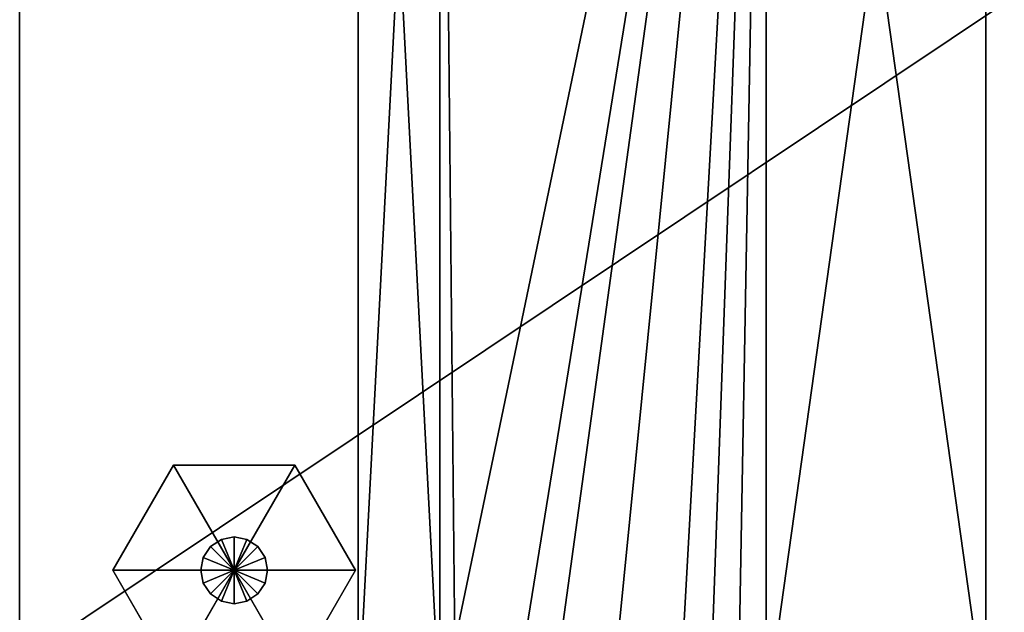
# Model space of a CAD drawing. Extents: x -0.5 to 19.9, y -0.4 to 1.1.
# Tile 14 of 53: x -0.4552 to -0.3327, y -0.2498 to -0.1762. Entities that reach past the tile are written whole.
import ezdxf

# ---------------------------------------------------------------- set-up
doc = ezdxf.new("R2010")
doc.units = 0
doc.layers.get('0').update_dxf_attribs({"color": 13, "linetype": 'CONTINUOUS'})

# ---------------------------------------------------------------- blocks, each defined once
blk = doc.blocks.new('GROUP1_1')
for p, q in [((-0.45518, -0.25594, 0.01608), (-0.45518, 0.35231, 0.01608)), ((-0.45518, 0.35231, 1.80919), (-0.45518, -0.25594, 1.80919)), ((-0.41307, -0.06764, 1.79011), (-0.41307, -0.26246, 1.79011)), ((-0.41307, -0.26254, 1.81307), (-0.41307, -0.06772, 1.81307)), ((-0.40291, -0.26246, 1.79011), (-0.40291, -0.06764, 1.79011)), ((-0.40291, -0.26254, 1.81307), (-0.40291, -0.06772, 1.81307)), ((-0.36234, -0.06764, 1.79011), (-0.36234, -0.26246, 1.79011)), ((-0.36234, -0.06772, 1.81307), (-0.36234, -0.26254, 1.81307)), ((-0.33501, -0.26246, 1.79011), (-0.33501, -0.06764, 1.79011)), ((-0.33501, -0.06772, 1.81307), (-0.33501, -0.26254, 1.81307)), ((-0.43009, -0.24075, 0.01902), (-0.43144, -0.24165, 0.01902)), ((-0.4285, -0.24044, 0.01902), (-0.43009, -0.24075, 0.01902)), ((-0.4285, -0.2446, 0.01902), (-0.43009, -0.24075, 0.01902)), ((-0.4285, -0.2446, 0.01902), (-0.4285, -0.24044, 0.01902)), ((-0.42691, -0.24075, 0.01902), (-0.4285, -0.24044, 0.01902)), ((-0.4285, -0.2446, 0.01902), (-0.42691, -0.24075, 0.01902)), ((-0.42556, -0.24165, 0.01902), (-0.42691, -0.24075, 0.01902)), ((-0.43144, -0.24165, 0.01902), (-0.43234, -0.243, 0.01902)), ((-0.4285, -0.2446, 0.01902), (-0.43144, -0.24165, 0.01902)), ((-0.4285, -0.2446, 0.01902), (-0.42556, -0.24165, 0.01902)), ((-0.42466, -0.243, 0.01902), (-0.42556, -0.24165, 0.01902)), ((-0.43234, -0.243, 0.01902), (-0.43266, -0.2446, 0.01902)), ((-0.4285, -0.2446, 0.01902), (-0.43234, -0.243, 0.01902)), ((-0.4285, -0.2446, 0.01902), (-0.42466, -0.243, 0.01902)), ((-0.42434, -0.2446, 0.01902), (-0.42466, -0.243, 0.01902)), ((-0.43266, -0.2446, 0.01902), (-0.43234, -0.24619, 0.01902)), ((-0.4285, -0.2446, 0.01902), (-0.43266, -0.2446, 0.01902)), ((-0.4285, -0.2446, 0.01902), (-0.43234, -0.24619, 0.01902)), ((-0.4285, -0.2446, 0.01902), (-0.43144, -0.24754, 0.01902)), ((-0.4285, -0.2446, 0.01902), (-0.43009, -0.24844, 0.01902)), ((-0.42434, -0.2446, 0.01902), (-0.4285, -0.2446, 0.01902)), ((-0.4285, -0.2446, 0.01902), (-0.42466, -0.24619, 0.01902)), ((-0.4285, -0.2446, 0.01902), (-0.42556, -0.24754, 0.01902)), ((-0.4285, -0.2446, 0.01902), (-0.42691, -0.24844, 0.01902)), ((-0.4285, -0.2446, 0.01902), (-0.4285, -0.24876, 0.01902)), ((-0.42466, -0.24619, 0.01902), (-0.42434, -0.2446, 0.01902)), ((-0.43234, -0.24619, 0.01902), (-0.43144, -0.24754, 0.01902)), ((-0.42556, -0.24754, 0.01902), (-0.42466, -0.24619, 0.01902)), ((-0.43144, -0.24754, 0.01902), (-0.43009, -0.24844, 0.01902)), ((-0.43009, -0.24844, 0.01902), (-0.4285, -0.24876, 0.01902)), ((-0.4285, -0.24876, 0.01902), (-0.42691, -0.24844, 0.01902)), ((-0.42691, -0.24844, 0.01902), (-0.42556, -0.24754, 0.01902))]:
    blk.add_line(p, q)
at = {"color": 7}
mesh = blk.add_polyface(dxfattribs=at)
corners = [(0.45518, 0.35231, 0.01608), (-0.45518, -0.25594, 0.01608), (-0.45518, 0.35231, 0.01608), (0.45518, -0.25594, 0.01608)]
mesh.append_faces([[corners[k] for k in face] for face in [(0, 1, 2), (1, 0, 3)]], dxfattribs={"vtx0": -1, "color": 7})
mesh = blk.add_polyface(dxfattribs=at)
corners = [(0.45518, -0.25594, 1.80919), (-0.45518, 0.35231, 1.80919), (-0.45518, -0.25594, 1.80919), (0.45518, 0.35231, 1.80919)]
mesh.append_faces([[corners[k] for k in face] for face in [(0, 1, 2), (1, 0, 3)]], dxfattribs={"vtx0": -1, "color": 7})
mesh = blk.add_polyface(dxfattribs=at)
corners = [(-0.45518, 0.35231, 1.80919), (-0.45518, -0.25594, 0.01608), (-0.45518, -0.25594, 1.80919), (-0.45518, 0.35231, 0.01608)]
mesh.append_faces([[corners[k] for k in face] for face in [(0, 1, 2), (1, 0, 3)]], dxfattribs={"vtx0": -1, "color": 7})
mesh = blk.add_polyface(dxfattribs=at)
corners = [(-0.45146, -0.29684, 1.81306), (-0.45042, -0.28512, 1.81307), (-0.45213, -0.29097, 1.81307), (-0.44881, -0.3017, 1.81307), (-0.4457, -0.28015, 1.81307), (-0.44454, -0.30517, 1.81307), (-0.43901, -0.2773, 1.81307), (-0.4365, -0.30579, 1.81307), (-0.42131, -0.27718, 1.81307), (-0.41048, -0.30572, 1.81307), (-0.41362, -0.27733, 1.81307), (-0.4083, -0.27642, 1.81307), (-0.40627, -0.30527, 1.81307), (-0.40525, -0.27425, 1.81307), (-0.40057, -0.30396, 1.81307), (-0.40345, -0.27042, 1.81307), (-0.40291, -0.26254, 1.81307), (-0.40291, -0.06772, 1.81307), (-0.36234, -0.06772, 1.81307), (-0.3946, -0.30184, 1.81307), (-0.3852, -0.29739, 1.81307), (-0.37466, -0.28881, 1.81307), (-0.37006, -0.28155, 1.81307), (-0.36603, -0.27311, 1.81307), (-0.36234, -0.26254, 1.81307)]
mesh.append_faces([[corners[k] for k in face] for face in [(0, 1, 2), (18, 23, 24)]], dxfattribs={"vtx0": -1, "color": 7})
mesh.append_faces([[corners[k] for k in face] for face in [(1, 3, 4), (4, 5, 6), (6, 7, 8), (8, 9, 10), (10, 9, 11), (11, 12, 13), (13, 14, 15), (15, 14, 16), (16, 14, 17), (17, 14, 18)]], dxfattribs={"vtx0": -1, "vtx1": -1, "color": 7})
mesh.append_faces([[corners[k] for k in face] for face in [(1, 0, 3), (4, 3, 5), (6, 5, 7), (8, 7, 9), (11, 9, 12), (13, 12, 14), (18, 14, 19), (18, 19, 20), (18, 20, 21), (18, 21, 22), (18, 22, 23)]], dxfattribs={"vtx0": -1, "vtx2": -1, "color": 7})
mesh = blk.add_polyface(dxfattribs=at)
corners = [(-0.41307, -0.06772, 1.81307), (-0.41307, -0.26246, 1.79011), (-0.41307, -0.26254, 1.81307), (-0.41307, -0.06764, 1.79011)]
mesh.append_faces([[corners[k] for k in face] for face in [(0, 1, 2), (1, 0, 3)]], dxfattribs={"vtx0": -1, "color": 7})
mesh = blk.add_polyface(dxfattribs=at)
corners = [(-0.40291, -0.06764, 1.79011), (-0.41307, -0.26246, 1.79011), (-0.41307, -0.06764, 1.79011), (-0.40291, -0.26246, 1.79011)]
mesh.append_faces([[corners[k] for k in face] for face in [(0, 1, 2), (1, 0, 3)]], dxfattribs={"vtx0": -1, "color": 7})
mesh = blk.add_polyface(dxfattribs=at)
corners = [(-0.40291, -0.26254, 1.81307), (-0.41307, -0.06772, 1.81307), (-0.41307, -0.26254, 1.81307), (-0.40291, -0.06772, 1.81307)]
mesh.append_faces([[corners[k] for k in face] for face in [(0, 1, 2), (1, 0, 3)]], dxfattribs={"vtx0": -1, "color": 7})
mesh = blk.add_polyface(dxfattribs=at)
corners = [(-0.36234, -0.06764, 1.79011), (-0.40291, -0.26246, 1.79011), (-0.40291, -0.06764, 1.79011), (-0.36234, -0.26246, 1.79011)]
mesh.append_faces([[corners[k] for k in face] for face in [(0, 1, 2), (1, 0, 3)]], dxfattribs={"vtx0": -1, "color": 7})
mesh = blk.add_polyface(dxfattribs=at)
corners = [(-0.33501, -0.06764, 1.79011), (-0.36234, -0.26246, 1.79011), (-0.36234, -0.06764, 1.79011), (-0.33501, -0.26246, 1.79011)]
mesh.append_faces([[corners[k] for k in face] for face in [(0, 1, 2), (1, 0, 3)]], dxfattribs={"vtx0": -1, "color": 7})
mesh = blk.add_polyface(dxfattribs=at)
corners = [(-0.33501, -0.26254, 1.81307), (-0.36234, -0.06772, 1.81307), (-0.36234, -0.26254, 1.81307), (-0.33501, -0.06772, 1.81307)]
mesh.append_faces([[corners[k] for k in face] for face in [(0, 1, 2), (1, 0, 3)]], dxfattribs={"vtx0": -1, "color": 7})
mesh = blk.add_polyface(dxfattribs=at)
corners = [(-0.33501, -0.26246, 1.79011), (-0.33501, -0.06772, 1.81307), (-0.33501, -0.26254, 1.81307), (-0.33501, -0.06764, 1.79011)]
mesh.append_faces([[corners[k] for k in face] for face in [(0, 1, 2), (1, 0, 3)]], dxfattribs={"vtx0": -1, "color": 7})
mesh = blk.add_polyface(dxfattribs=at)
corners = [(-0.4285, -0.2446, 0.01902), (-0.43009, -0.24075, 0.01902), (-0.43144, -0.24165, 0.01902)]
mesh.append_faces([[corners[k] for k in face] for face in [(0, 1, 2)]], dxfattribs={"color": 7})
mesh = blk.add_polyface(dxfattribs=at)
corners = [(-0.4285, -0.24044, 0.01902), (-0.43009, -0.24075, 0.01902), (-0.4285, -0.2446, 0.01902)]
mesh.append_faces([[corners[k] for k in face] for face in [(0, 1, 2)]], dxfattribs={"color": 7})
mesh = blk.add_polyface(dxfattribs=at)
corners = [(-0.42691, -0.24075, 0.01902), (-0.4285, -0.24044, 0.01902), (-0.4285, -0.2446, 0.01902)]
mesh.append_faces([[corners[k] for k in face] for face in [(0, 1, 2)]], dxfattribs={"color": 7})
mesh = blk.add_polyface(dxfattribs=at)
corners = [(-0.42556, -0.24165, 0.01902), (-0.42691, -0.24075, 0.01902), (-0.4285, -0.2446, 0.01902)]
mesh.append_faces([[corners[k] for k in face] for face in [(0, 1, 2)]], dxfattribs={"color": 7})
mesh = blk.add_polyface(dxfattribs=at)
corners = [(-0.4285, -0.2446, 0.01902), (-0.43144, -0.24165, 0.01902), (-0.43234, -0.243, 0.01902)]
mesh.append_faces([[corners[k] for k in face] for face in [(0, 1, 2)]], dxfattribs={"color": 7})
mesh = blk.add_polyface(dxfattribs=at)
corners = [(-0.42466, -0.243, 0.01902), (-0.42556, -0.24165, 0.01902), (-0.4285, -0.2446, 0.01902)]
mesh.append_faces([[corners[k] for k in face] for face in [(0, 1, 2)]], dxfattribs={"color": 7})
mesh = blk.add_polyface(dxfattribs=at)
corners = [(-0.4285, -0.2446, 0.01902), (-0.43234, -0.243, 0.01902), (-0.43266, -0.2446, 0.01902)]
mesh.append_faces([[corners[k] for k in face] for face in [(0, 1, 2)]], dxfattribs={"color": 7})
mesh = blk.add_polyface(dxfattribs=at)
corners = [(-0.42434, -0.2446, 0.01902), (-0.42466, -0.243, 0.01902), (-0.4285, -0.2446, 0.01902)]
mesh.append_faces([[corners[k] for k in face] for face in [(0, 1, 2)]], dxfattribs={"color": 7})
mesh = blk.add_polyface(dxfattribs=at)
corners = [(-0.4285, -0.2446, 0.01902), (-0.43266, -0.2446, 0.01902), (-0.43234, -0.24619, 0.01902)]
mesh.append_faces([[corners[k] for k in face] for face in [(0, 1, 2)]], dxfattribs={"color": 7})
mesh = blk.add_polyface(dxfattribs=at)
corners = [(-0.4285, -0.2446, 0.01902), (-0.43234, -0.24619, 0.01902), (-0.43144, -0.24754, 0.01902)]
mesh.append_faces([[corners[k] for k in face] for face in [(0, 1, 2)]], dxfattribs={"color": 7})
mesh = blk.add_polyface(dxfattribs=at)
corners = [(-0.4285, -0.2446, 0.01902), (-0.43144, -0.24754, 0.01902), (-0.43009, -0.24844, 0.01902)]
mesh.append_faces([[corners[k] for k in face] for face in [(0, 1, 2)]], dxfattribs={"color": 7})
mesh = blk.add_polyface(dxfattribs=at)
corners = [(-0.4285, -0.2446, 0.01902), (-0.43009, -0.24844, 0.01902), (-0.4285, -0.24876, 0.01902)]
mesh.append_faces([[corners[k] for k in face] for face in [(0, 1, 2)]], dxfattribs={"color": 7})
mesh = blk.add_polyface(dxfattribs=at)
corners = [(-0.42434, -0.2446, 0.01902), (-0.4285, -0.2446, 0.01902), (-0.42466, -0.24619, 0.01902)]
mesh.append_faces([[corners[k] for k in face] for face in [(0, 1, 2)]], dxfattribs={"color": 7})
mesh = blk.add_polyface(dxfattribs=at)
corners = [(-0.42466, -0.24619, 0.01902), (-0.4285, -0.2446, 0.01902), (-0.42556, -0.24754, 0.01902)]
mesh.append_faces([[corners[k] for k in face] for face in [(0, 1, 2)]], dxfattribs={"color": 7})
mesh = blk.add_polyface(dxfattribs=at)
corners = [(-0.42556, -0.24754, 0.01902), (-0.4285, -0.2446, 0.01902), (-0.42691, -0.24844, 0.01902)]
mesh.append_faces([[corners[k] for k in face] for face in [(0, 1, 2)]], dxfattribs={"color": 7})
mesh = blk.add_polyface(dxfattribs=at)
corners = [(-0.42691, -0.24844, 0.01902), (-0.4285, -0.2446, 0.01902), (-0.4285, -0.24876, 0.01902)]
mesh.append_faces([[corners[k] for k in face] for face in [(0, 1, 2)]], dxfattribs={"color": 7})
blk = doc.blocks.new('GROUP2_1')
for p, q in [((-0.43604, -0.23153, 0.00972), (-0.44359, -0.2446, 0.00972)), ((-0.43604, -0.23153), (-0.44359, -0.2446)), ((-0.4285, -0.2446, 0.00972), (-0.43604, -0.23153, 0.00972)), ((-0.43604, -0.23153, 0.00972), (-0.43604, -0.23153)), ((-0.43604, -0.23153), (-0.4285, -0.2446)), ((-0.42096, -0.23153, 0.00972), (-0.43604, -0.23153, 0.00972)), ((-0.42096, -0.23153), (-0.43604, -0.23153)), ((-0.4285, -0.2446, 0.00972), (-0.42096, -0.23153, 0.00972)), ((-0.42096, -0.23153), (-0.4285, -0.2446)), ((-0.42096, -0.23153, 0.00972), (-0.42096, -0.23153)), ((-0.41341, -0.2446, 0.00972), (-0.42096, -0.23153, 0.00972)), ((-0.41341, -0.2446), (-0.42096, -0.23153)), ((-0.43009, -0.24075, 0.00971), (-0.43144, -0.24165, 0.00971)), ((-0.43144, -0.24165, 0.01902), (-0.43009, -0.24075, 0.01902)), ((-0.4285, -0.24044, 0.00971), (-0.43009, -0.24075, 0.00971)), ((-0.43009, -0.24075, 0.01902), (-0.4285, -0.24044, 0.01902)), ((-0.43009, -0.24075, 0.01902), (-0.43009, -0.24075, 0.00971)), ((-0.43009, -0.24075, 0.00971), (-0.4285, -0.2446, 0.00971)), ((-0.4285, -0.24044, 0.01902), (-0.4285, -0.24044, 0.00971)), ((-0.4285, -0.24044, 0.00971), (-0.4285, -0.2446, 0.00971)), ((-0.42691, -0.24075, 0.00971), (-0.4285, -0.24044, 0.00971)), ((-0.4285, -0.24044, 0.01902), (-0.42691, -0.24075, 0.01902)), ((-0.42691, -0.24075, 0.00971), (-0.4285, -0.2446, 0.00971)), ((-0.42691, -0.24075, 0.01902), (-0.42691, -0.24075, 0.00971)), ((-0.42556, -0.24165, 0.00971), (-0.42691, -0.24075, 0.00971)), ((-0.42691, -0.24075, 0.01902), (-0.42556, -0.24165, 0.01902)), ((-0.43144, -0.24165, 0.00971), (-0.43234, -0.243, 0.00971)), ((-0.43234, -0.243, 0.01902), (-0.43144, -0.24165, 0.01902)), ((-0.43144, -0.24165, 0.01902), (-0.43144, -0.24165, 0.00971)), ((-0.43144, -0.24165, 0.00971), (-0.4285, -0.2446, 0.00971)), ((-0.42556, -0.24165, 0.00971), (-0.4285, -0.2446, 0.00971)), ((-0.42556, -0.24165, 0.01902), (-0.42556, -0.24165, 0.00971)), ((-0.42466, -0.243, 0.00971), (-0.42556, -0.24165, 0.00971)), ((-0.42556, -0.24165, 0.01902), (-0.42466, -0.243, 0.01902)), ((-0.43234, -0.243, 0.00971), (-0.43266, -0.2446, 0.00971)), ((-0.43266, -0.2446, 0.01902), (-0.43234, -0.243, 0.01902)), ((-0.43234, -0.243, 0.01902), (-0.43234, -0.243, 0.00971)), ((-0.43234, -0.243, 0.00971), (-0.4285, -0.2446, 0.00971)), ((-0.42466, -0.243, 0.00971), (-0.4285, -0.2446, 0.00971)), ((-0.42466, -0.243, 0.01902), (-0.42466, -0.243, 0.00971)), ((-0.42434, -0.2446, 0.00971), (-0.42466, -0.243, 0.00971)), ((-0.42466, -0.243, 0.01902), (-0.42434, -0.2446, 0.01902)), ((-0.44359, -0.2446, 0.00972), (-0.43604, -0.25766, 0.00972)), ((-0.4285, -0.2446, 0.00972), (-0.44359, -0.2446, 0.00972)), ((-0.44359, -0.2446, 0.00972), (-0.44359, -0.2446)), ((-0.44359, -0.2446), (-0.43604, -0.25766)), ((-0.44359, -0.2446), (-0.4285, -0.2446)), ((-0.4285, -0.2446, 0.00972), (-0.43604, -0.25766, 0.00972)), ((-0.43604, -0.25766), (-0.4285, -0.2446)), ((-0.43266, -0.2446, 0.01902), (-0.43266, -0.2446, 0.00971)), ((-0.43266, -0.2446, 0.00971), (-0.43234, -0.24619, 0.00971)), ((-0.43234, -0.24619, 0.01902), (-0.43266, -0.2446, 0.01902)), ((-0.43266, -0.2446, 0.00971), (-0.4285, -0.2446, 0.00971)), ((-0.43234, -0.24619, 0.00971), (-0.4285, -0.2446, 0.00971)), ((-0.43144, -0.24754, 0.00971), (-0.4285, -0.2446, 0.00971)), ((-0.4285, -0.2446, 0.00971), (-0.43009, -0.24844, 0.00971)), ((-0.41341, -0.2446, 0.00972), (-0.4285, -0.2446, 0.00972)), ((-0.4285, -0.2446, 0.00972), (-0.42096, -0.25766, 0.00972)), ((-0.42096, -0.25766), (-0.4285, -0.2446)), ((-0.4285, -0.2446), (-0.41341, -0.2446)), ((-0.42466, -0.24619, 0.00971), (-0.4285, -0.2446, 0.00971)), ((-0.4285, -0.2446, 0.00971), (-0.42434, -0.2446, 0.00971)), ((-0.42556, -0.24754, 0.00971), (-0.4285, -0.2446, 0.00971)), ((-0.42691, -0.24844, 0.00971), (-0.4285, -0.2446, 0.00971)), ((-0.4285, -0.24876, 0.00971), (-0.4285, -0.2446, 0.00971)), ((-0.42466, -0.24619, 0.00971), (-0.42434, -0.2446, 0.00971)), ((-0.42434, -0.2446, 0.01902), (-0.42466, -0.24619, 0.01902)), ((-0.42434, -0.2446, 0.00971), (-0.42434, -0.2446, 0.01902)), ((-0.42096, -0.25766, 0.00972), (-0.41341, -0.2446, 0.00972)), ((-0.42096, -0.25766), (-0.41341, -0.2446)), ((-0.41341, -0.2446), (-0.41341, -0.2446, 0.00972)), ((-0.43234, -0.24619, 0.01902), (-0.43234, -0.24619, 0.00971)), ((-0.43234, -0.24619, 0.00971), (-0.43144, -0.24754, 0.00971)), ((-0.43144, -0.24754, 0.01902), (-0.43234, -0.24619, 0.01902)), ((-0.42556, -0.24754, 0.00971), (-0.42466, -0.24619, 0.00971)), ((-0.42466, -0.24619, 0.01902), (-0.42556, -0.24754, 0.01902)), ((-0.42466, -0.24619, 0.01902), (-0.42466, -0.24619, 0.00971)), ((-0.43144, -0.24754, 0.01902), (-0.43144, -0.24754, 0.00971)), ((-0.43144, -0.24754, 0.00971), (-0.43009, -0.24844, 0.00971)), ((-0.43009, -0.24844, 0.01902), (-0.43144, -0.24754, 0.01902)), ((-0.43009, -0.24844, 0.00971), (-0.43009, -0.24844, 0.01902)), ((-0.43009, -0.24844, 0.00971), (-0.4285, -0.24876, 0.00971)), ((-0.4285, -0.24876, 0.01902), (-0.43009, -0.24844, 0.01902)), ((-0.4285, -0.24876, 0.00971), (-0.42691, -0.24844, 0.00971)), ((-0.42691, -0.24844, 0.01902), (-0.4285, -0.24876, 0.01902)), ((-0.42691, -0.24844, 0.00971), (-0.42556, -0.24754, 0.00971)), ((-0.42556, -0.24754, 0.01902), (-0.42691, -0.24844, 0.01902)), ((-0.42691, -0.24844, 0.01902), (-0.42691, -0.24844, 0.00971)), ((-0.42556, -0.24754, 0.01902), (-0.42556, -0.24754, 0.00971)), ((-0.4285, -0.24876, 0.01902), (-0.4285, -0.24876, 0.00971))]:
    blk.add_line(p, q)
at = {"color": 7}
mesh = blk.add_polyface(dxfattribs=at)
corners = [(-0.4285, -0.2446, 0.00972), (-0.43604, -0.23153, 0.00972), (-0.44359, -0.2446, 0.00972)]
mesh.append_faces([[corners[k] for k in face] for face in [(0, 1, 2)]], dxfattribs={"color": 7})
mesh = blk.add_polyface(dxfattribs=at)
corners = [(-0.43604, -0.23153, 0.00972), (-0.44359, -0.2446), (-0.44359, -0.2446, 0.00972), (-0.43604, -0.23153)]
mesh.append_faces([[corners[k] for k in face] for face in [(0, 1, 2), (1, 0, 3)]], dxfattribs={"vtx0": -1, "color": 7})
mesh = blk.add_polyface(dxfattribs=at)
corners = [(-0.4285, -0.2446), (-0.44359, -0.2446), (-0.43604, -0.23153)]
mesh.append_faces([[corners[k] for k in face] for face in [(0, 1, 2)]], dxfattribs={"color": 7})
mesh = blk.add_polyface(dxfattribs=at)
corners = [(-0.42096, -0.23153, 0.00972), (-0.43604, -0.23153, 0.00972), (-0.4285, -0.2446, 0.00972)]
mesh.append_faces([[corners[k] for k in face] for face in [(0, 1, 2)]], dxfattribs={"color": 7})
mesh = blk.add_polyface(dxfattribs=at)
corners = [(-0.43604, -0.23153, 0.00972), (-0.42096, -0.23153), (-0.43604, -0.23153), (-0.42096, -0.23153, 0.00972)]
mesh.append_faces([[corners[k] for k in face] for face in [(0, 1, 2), (1, 0, 3)]], dxfattribs={"vtx0": -1, "color": 7})
mesh = blk.add_polyface(dxfattribs=at)
corners = [(-0.42096, -0.23153), (-0.4285, -0.2446), (-0.43604, -0.23153)]
mesh.append_faces([[corners[k] for k in face] for face in [(0, 1, 2)]], dxfattribs={"color": 7})
mesh = blk.add_polyface(dxfattribs=at)
corners = [(-0.41341, -0.2446, 0.00972), (-0.42096, -0.23153, 0.00972), (-0.4285, -0.2446, 0.00972)]
mesh.append_faces([[corners[k] for k in face] for face in [(0, 1, 2)]], dxfattribs={"color": 7})
mesh = blk.add_polyface(dxfattribs=at)
corners = [(-0.41341, -0.2446), (-0.4285, -0.2446), (-0.42096, -0.23153)]
mesh.append_faces([[corners[k] for k in face] for face in [(0, 1, 2)]], dxfattribs={"color": 7})
mesh = blk.add_polyface(dxfattribs=at)
corners = [(-0.42096, -0.23153), (-0.41341, -0.2446, 0.00972), (-0.41341, -0.2446), (-0.42096, -0.23153, 0.00972)]
mesh.append_faces([[corners[k] for k in face] for face in [(0, 1, 2), (1, 0, 3)]], dxfattribs={"vtx0": -1, "color": 7})
mesh = blk.add_polyface(dxfattribs=at)
corners = [(-0.43144, -0.24165, 0.01902), (-0.43009, -0.24075, 0.00971), (-0.43144, -0.24165, 0.00971), (-0.43009, -0.24075, 0.01902)]
mesh.append_faces([[corners[k] for k in face] for face in [(0, 1, 2), (1, 0, 3)]], dxfattribs={"vtx0": -1, "color": 7})
mesh = blk.add_polyface(dxfattribs=at)
corners = [(-0.4285, -0.2446, 0.00971), (-0.43144, -0.24165, 0.00971), (-0.43009, -0.24075, 0.00971)]
mesh.append_faces([[corners[k] for k in face] for face in [(0, 1, 2)]], dxfattribs={"color": 7})
mesh = blk.add_polyface(dxfattribs=at)
corners = [(-0.43009, -0.24075, 0.01902), (-0.4285, -0.24044, 0.00971), (-0.43009, -0.24075, 0.00971), (-0.4285, -0.24044, 0.01902)]
mesh.append_faces([[corners[k] for k in face] for face in [(0, 1, 2), (1, 0, 3)]], dxfattribs={"vtx0": -1, "color": 7})
mesh = blk.add_polyface(dxfattribs=at)
corners = [(-0.4285, -0.2446, 0.00971), (-0.43009, -0.24075, 0.00971), (-0.4285, -0.24044, 0.00971)]
mesh.append_faces([[corners[k] for k in face] for face in [(0, 1, 2)]], dxfattribs={"color": 7})
mesh = blk.add_polyface(dxfattribs=at)
corners = [(-0.4285, -0.24044, 0.01902), (-0.42691, -0.24075, 0.00971), (-0.4285, -0.24044, 0.00971), (-0.42691, -0.24075, 0.01902)]
mesh.append_faces([[corners[k] for k in face] for face in [(0, 1, 2), (1, 0, 3)]], dxfattribs={"vtx0": -1, "color": 7})
mesh = blk.add_polyface(dxfattribs=at)
corners = [(-0.42691, -0.24075, 0.00971), (-0.4285, -0.2446, 0.00971), (-0.4285, -0.24044, 0.00971)]
mesh.append_faces([[corners[k] for k in face] for face in [(0, 1, 2)]], dxfattribs={"color": 7})
mesh = blk.add_polyface(dxfattribs=at)
corners = [(-0.42556, -0.24165, 0.00971), (-0.4285, -0.2446, 0.00971), (-0.42691, -0.24075, 0.00971)]
mesh.append_faces([[corners[k] for k in face] for face in [(0, 1, 2)]], dxfattribs={"color": 7})
mesh = blk.add_polyface(dxfattribs=at)
corners = [(-0.42691, -0.24075, 0.01902), (-0.42556, -0.24165, 0.00971), (-0.42691, -0.24075, 0.00971), (-0.42556, -0.24165, 0.01902)]
mesh.append_faces([[corners[k] for k in face] for face in [(0, 1, 2), (1, 0, 3)]], dxfattribs={"vtx0": -1, "color": 7})
mesh = blk.add_polyface(dxfattribs=at)
corners = [(-0.43144, -0.24165, 0.01902), (-0.43234, -0.243, 0.00971), (-0.43234, -0.243, 0.01902), (-0.43144, -0.24165, 0.00971)]
mesh.append_faces([[corners[k] for k in face] for face in [(0, 1, 2), (1, 0, 3)]], dxfattribs={"vtx0": -1, "color": 7})
mesh = blk.add_polyface(dxfattribs=at)
corners = [(-0.4285, -0.2446, 0.00971), (-0.43234, -0.243, 0.00971), (-0.43144, -0.24165, 0.00971)]
mesh.append_faces([[corners[k] for k in face] for face in [(0, 1, 2)]], dxfattribs={"color": 7})
mesh = blk.add_polyface(dxfattribs=at)
corners = [(-0.42466, -0.243, 0.00971), (-0.4285, -0.2446, 0.00971), (-0.42556, -0.24165, 0.00971)]
mesh.append_faces([[corners[k] for k in face] for face in [(0, 1, 2)]], dxfattribs={"color": 7})
mesh = blk.add_polyface(dxfattribs=at)
corners = [(-0.42556, -0.24165, 0.00971), (-0.42466, -0.243, 0.01902), (-0.42466, -0.243, 0.00971), (-0.42556, -0.24165, 0.01902)]
mesh.append_faces([[corners[k] for k in face] for face in [(0, 1, 2), (1, 0, 3)]], dxfattribs={"vtx0": -1, "color": 7})
mesh = blk.add_polyface(dxfattribs=at)
corners = [(-0.43234, -0.243, 0.01902), (-0.43266, -0.2446, 0.00971), (-0.43266, -0.2446, 0.01902), (-0.43234, -0.243, 0.00971)]
mesh.append_faces([[corners[k] for k in face] for face in [(0, 1, 2), (1, 0, 3)]], dxfattribs={"vtx0": -1, "color": 7})
mesh = blk.add_polyface(dxfattribs=at)
corners = [(-0.4285, -0.2446, 0.00971), (-0.43266, -0.2446, 0.00971), (-0.43234, -0.243, 0.00971)]
mesh.append_faces([[corners[k] for k in face] for face in [(0, 1, 2)]], dxfattribs={"color": 7})
mesh = blk.add_polyface(dxfattribs=at)
corners = [(-0.42434, -0.2446, 0.00971), (-0.4285, -0.2446, 0.00971), (-0.42466, -0.243, 0.00971)]
mesh.append_faces([[corners[k] for k in face] for face in [(0, 1, 2)]], dxfattribs={"color": 7})
mesh = blk.add_polyface(dxfattribs=at)
corners = [(-0.42466, -0.243, 0.00971), (-0.42434, -0.2446, 0.01902), (-0.42434, -0.2446, 0.00971), (-0.42466, -0.243, 0.01902)]
mesh.append_faces([[corners[k] for k in face] for face in [(0, 1, 2), (1, 0, 3)]], dxfattribs={"vtx0": -1, "color": 7})
mesh = blk.add_polyface(dxfattribs=at)
corners = [(-0.4285, -0.2446, 0.00972), (-0.44359, -0.2446, 0.00972), (-0.43604, -0.25766, 0.00972)]
mesh.append_faces([[corners[k] for k in face] for face in [(0, 1, 2)]], dxfattribs={"color": 7})
mesh = blk.add_polyface(dxfattribs=at)
corners = [(-0.44359, -0.2446, 0.00972), (-0.43604, -0.25766), (-0.43604, -0.25766, 0.00972), (-0.44359, -0.2446)]
mesh.append_faces([[corners[k] for k in face] for face in [(0, 1, 2), (1, 0, 3)]], dxfattribs={"vtx0": -1, "color": 7})
mesh = blk.add_polyface(dxfattribs=at)
corners = [(-0.4285, -0.2446), (-0.43604, -0.25766), (-0.44359, -0.2446)]
mesh.append_faces([[corners[k] for k in face] for face in [(0, 1, 2)]], dxfattribs={"color": 7})
mesh = blk.add_polyface(dxfattribs=at)
corners = [(-0.42096, -0.25766, 0.00972), (-0.4285, -0.2446, 0.00972), (-0.43604, -0.25766, 0.00972)]
mesh.append_faces([[corners[k] for k in face] for face in [(0, 1, 2)]], dxfattribs={"color": 7})
mesh = blk.add_polyface(dxfattribs=at)
corners = [(-0.42096, -0.25766), (-0.43604, -0.25766), (-0.4285, -0.2446)]
mesh.append_faces([[corners[k] for k in face] for face in [(0, 1, 2)]], dxfattribs={"color": 7})
mesh = blk.add_polyface(dxfattribs=at)
corners = [(-0.43266, -0.2446, 0.01902), (-0.43234, -0.24619, 0.00971), (-0.43234, -0.24619, 0.01902), (-0.43266, -0.2446, 0.00971)]
mesh.append_faces([[corners[k] for k in face] for face in [(0, 1, 2), (1, 0, 3)]], dxfattribs={"vtx0": -1, "color": 7})
mesh = blk.add_polyface(dxfattribs=at)
corners = [(-0.4285, -0.2446, 0.00971), (-0.43234, -0.24619, 0.00971), (-0.43266, -0.2446, 0.00971)]
mesh.append_faces([[corners[k] for k in face] for face in [(0, 1, 2)]], dxfattribs={"color": 7})
mesh = blk.add_polyface(dxfattribs=at)
corners = [(-0.4285, -0.2446, 0.00971), (-0.43144, -0.24754, 0.00971), (-0.43234, -0.24619, 0.00971)]
mesh.append_faces([[corners[k] for k in face] for face in [(0, 1, 2)]], dxfattribs={"color": 7})
mesh = blk.add_polyface(dxfattribs=at)
corners = [(-0.4285, -0.2446, 0.00971), (-0.43009, -0.24844, 0.00971), (-0.43144, -0.24754, 0.00971)]
mesh.append_faces([[corners[k] for k in face] for face in [(0, 1, 2)]], dxfattribs={"color": 7})
mesh = blk.add_polyface(dxfattribs=at)
corners = [(-0.4285, -0.24876, 0.00971), (-0.43009, -0.24844, 0.00971), (-0.4285, -0.2446, 0.00971)]
mesh.append_faces([[corners[k] for k in face] for face in [(0, 1, 2)]], dxfattribs={"color": 7})
mesh = blk.add_polyface(dxfattribs=at)
corners = [(-0.41341, -0.2446, 0.00972), (-0.4285, -0.2446, 0.00972), (-0.42096, -0.25766, 0.00972)]
mesh.append_faces([[corners[k] for k in face] for face in [(0, 1, 2)]], dxfattribs={"color": 7})
mesh = blk.add_polyface(dxfattribs=at)
corners = [(-0.41341, -0.2446), (-0.42096, -0.25766), (-0.4285, -0.2446)]
mesh.append_faces([[corners[k] for k in face] for face in [(0, 1, 2)]], dxfattribs={"color": 7})
mesh = blk.add_polyface(dxfattribs=at)
corners = [(-0.42434, -0.2446, 0.00971), (-0.42466, -0.24619, 0.00971), (-0.4285, -0.2446, 0.00971)]
mesh.append_faces([[corners[k] for k in face] for face in [(0, 1, 2)]], dxfattribs={"color": 7})
mesh = blk.add_polyface(dxfattribs=at)
corners = [(-0.42466, -0.24619, 0.00971), (-0.42556, -0.24754, 0.00971), (-0.4285, -0.2446, 0.00971)]
mesh.append_faces([[corners[k] for k in face] for face in [(0, 1, 2)]], dxfattribs={"color": 7})
mesh = blk.add_polyface(dxfattribs=at)
corners = [(-0.42556, -0.24754, 0.00971), (-0.42691, -0.24844, 0.00971), (-0.4285, -0.2446, 0.00971)]
mesh.append_faces([[corners[k] for k in face] for face in [(0, 1, 2)]], dxfattribs={"color": 7})
mesh = blk.add_polyface(dxfattribs=at)
corners = [(-0.42691, -0.24844, 0.00971), (-0.4285, -0.24876, 0.00971), (-0.4285, -0.2446, 0.00971)]
mesh.append_faces([[corners[k] for k in face] for face in [(0, 1, 2)]], dxfattribs={"color": 7})
mesh = blk.add_polyface(dxfattribs=at)
corners = [(-0.42434, -0.2446, 0.00971), (-0.42466, -0.24619, 0.01902), (-0.42466, -0.24619, 0.00971), (-0.42434, -0.2446, 0.01902)]
mesh.append_faces([[corners[k] for k in face] for face in [(0, 1, 2), (1, 0, 3)]], dxfattribs={"vtx0": -1, "color": 7})
mesh = blk.add_polyface(dxfattribs=at)
corners = [(-0.41341, -0.2446), (-0.42096, -0.25766, 0.00972), (-0.42096, -0.25766), (-0.41341, -0.2446, 0.00972)]
mesh.append_faces([[corners[k] for k in face] for face in [(0, 1, 2), (1, 0, 3)]], dxfattribs={"vtx0": -1, "color": 7})
mesh = blk.add_polyface(dxfattribs=at)
corners = [(-0.43234, -0.24619, 0.01902), (-0.43144, -0.24754, 0.00971), (-0.43144, -0.24754, 0.01902), (-0.43234, -0.24619, 0.00971)]
mesh.append_faces([[corners[k] for k in face] for face in [(0, 1, 2), (1, 0, 3)]], dxfattribs={"vtx0": -1, "color": 7})
mesh = blk.add_polyface(dxfattribs=at)
corners = [(-0.42466, -0.24619, 0.00971), (-0.42556, -0.24754, 0.01902), (-0.42556, -0.24754, 0.00971), (-0.42466, -0.24619, 0.01902)]
mesh.append_faces([[corners[k] for k in face] for face in [(0, 1, 2), (1, 0, 3)]], dxfattribs={"vtx0": -1, "color": 7})
mesh = blk.add_polyface(dxfattribs=at)
corners = [(-0.43009, -0.24844, 0.01902), (-0.43144, -0.24754, 0.00971), (-0.43009, -0.24844, 0.00971), (-0.43144, -0.24754, 0.01902)]
mesh.append_faces([[corners[k] for k in face] for face in [(0, 1, 2), (1, 0, 3)]], dxfattribs={"vtx0": -1, "color": 7})
mesh = blk.add_polyface(dxfattribs=at)
corners = [(-0.4285, -0.24876, 0.01902), (-0.43009, -0.24844, 0.00971), (-0.4285, -0.24876, 0.00971), (-0.43009, -0.24844, 0.01902)]
mesh.append_faces([[corners[k] for k in face] for face in [(0, 1, 2), (1, 0, 3)]], dxfattribs={"vtx0": -1, "color": 7})
mesh = blk.add_polyface(dxfattribs=at)
corners = [(-0.42691, -0.24844, 0.01902), (-0.4285, -0.24876, 0.00971), (-0.42691, -0.24844, 0.00971), (-0.4285, -0.24876, 0.01902)]
mesh.append_faces([[corners[k] for k in face] for face in [(0, 1, 2), (1, 0, 3)]], dxfattribs={"vtx0": -1, "color": 7})
mesh = blk.add_polyface(dxfattribs=at)
corners = [(-0.42556, -0.24754, 0.01902), (-0.42691, -0.24844, 0.00971), (-0.42556, -0.24754, 0.00971), (-0.42691, -0.24844, 0.01902)]
mesh.append_faces([[corners[k] for k in face] for face in [(0, 1, 2), (1, 0, 3)]], dxfattribs={"vtx0": -1, "color": 7})
blk = doc.blocks.new('GROUP0_1')
at = {"color": 7}
for name in ['GROUP1_1', 'GROUP2_1']:
    blk.add_blockref(name, (0, 0), dxfattribs=at)

msp = doc.modelspace()

# ---------------------------------------------------------------- block references
at = {"color": 7}
msp.add_blockref('GROUP0_1', (0, 0), dxfattribs=at)

doc.saveas('drawing.dxf')
